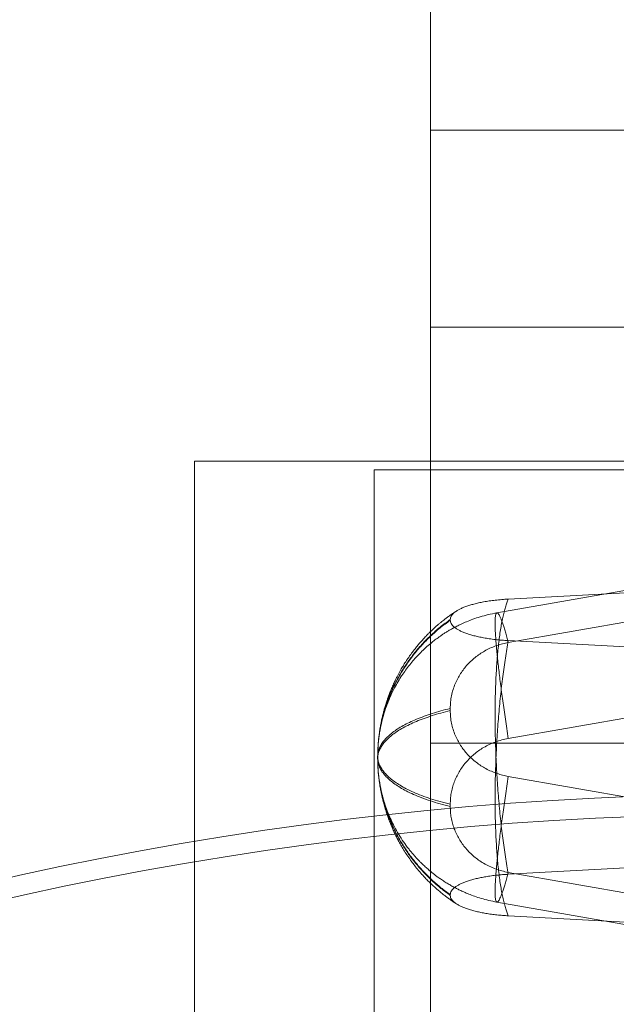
# Model space of a CAD drawing. Header units: inches. Extents: x 1 to 109, y 1 to 85.
# Tile 198 of 256: x 86.938 to 87.111, y 17.593 to 17.879. Entities that reach past the tile are written whole.
import ezdxf

# ---------------------------------------------------------------- set-up
doc = ezdxf.new("R2010")
doc.units = ezdxf.units.IN
doc.header["$MEASUREMENT"] = 0

msp = doc.modelspace()

# ---------------------------------------------------------------- linework, layer by layer
at = {"color": 7, "linetype": 'Continuous', "lineweight": 15, "ltscale": 5}
for p, q in [((87.05714, 12.97261), (87.05714, 18.93536)), ((87.05714, 18.51869), (87.05714, 17.78952)), ((87.11939, 17.84661), (87.05714, 17.84661)), ((87.11939, 17.84661), (87.05714, 17.84661)), ((87.05714, 17.66911), (87.05714, 17.84661)), ((87.05714, 17.66911), (87.05714, 17.84661)), ((87.13606, 17.78952), (87.05714, 17.78952)), ((87.05714, 17.78952), (87.05714, 13.78952)), ((87.05714, 17.78952), (87.11939, 17.78952)), ((86.98873, 17.49077), (86.98873, 17.75077)), ((86.98873, 17.75077), (87.31623, 17.75077)), ((87.04081, 17.74827), (87.20748, 17.74827)), ((87.04081, 17.58161), (87.04081, 17.74827)), ((87.14046, 17.71803), (87.07634, 17.70683)), ((87.14275, 17.71422), (87.07965, 17.7108)), ((87.14275, 17.70924), (87.07965, 17.69821)), ((87.06283, 17.70488), (87.06283, 17.70468)), ((87.07965, 17.69877), (87.14275, 17.69535)), ((87.06283, 17.67852), (87.06283, 17.67914)), ((87.14275, 17.68146), (87.07965, 17.67043)), ((87.05714, 17.66911), (87.11939, 17.66911)), ((87.05714, 17.66911), (87.11939, 17.66911)), ((87.0418, 17.66525), (87.0418, 17.66462)), ((87.0418, 17.66504), (87.0418, 17.66484)), ((87.07965, 17.65945), (87.14275, 17.64842)), ((87.06283, 17.65136), (87.06283, 17.65073)), ((87.14275, 17.63453), (87.07965, 17.63111)), ((87.07965, 17.63166), (87.14275, 17.62064)), ((87.06283, 17.625), (87.06283, 17.62519)), ((87.07634, 17.62305), (87.14046, 17.61185)), ((87.07965, 17.61908), (87.14275, 17.61566))]:
    msp.add_line(p, q, dxfattribs=at)
at = {"color": 7, "linetype": 'Continuous', "lineweight": 15, "ltscale": 25}
for radius, start, end in [(0.98958, 3.13776, 176.86224), (0.98958, 3.13776, 176.86224), (0.98375, 3.15638, 176.84362), (0.98375, 3.15638, 176.84362)]:
    msp.add_arc((87.15356, 16.66477), radius, start, end, dxfattribs=at)
at = {"color": 7, "linetype": 'Continuous', "lineweight": 15, "ltscale": 5}
for points, knots in [([(87.06283, 17.70488), (87.06284, 17.70505), (87.06287, 17.70538), (87.06309, 17.70588), (87.06345, 17.70638), (87.06396, 17.70687), (87.0646, 17.70734), (87.06537, 17.70779), (87.06628, 17.70823), (87.06731, 17.70864), (87.06844, 17.70902), (87.06968, 17.70937), (87.07103, 17.7097), (87.07251, 17.71), (87.07413, 17.71026), (87.07588, 17.71049), (87.07772, 17.71068), (87.07901, 17.71076), (87.07965, 17.7108)], [0, 0, 0, 0, 0.059709, 0.119833, 0.181264, 0.243147, 0.303282, 0.363417, 0.424411, 0.486294, 0.546429, 0.606564, 0.667558, 0.729441, 0.795597, 0.862318, 0.930845, 1, 1, 1, 1]), ([(87.07965, 17.7108), (87.0795, 17.71044), (87.07921, 17.70974), (87.0788, 17.70847), (87.07841, 17.70705), (87.07804, 17.70548), (87.07769, 17.70376), (87.07738, 17.70189), (87.07709, 17.69989), (87.07682, 17.69776), (87.07659, 17.69551), (87.07639, 17.69315), (87.07621, 17.69068), (87.07607, 17.68811), (87.07596, 17.68546), (87.07588, 17.68272), (87.07583, 17.67992), (87.07581, 17.67705), (87.07583, 17.67414), (87.07588, 17.67117), (87.07596, 17.66818), (87.07607, 17.66517), (87.07621, 17.66214), (87.07638, 17.65911), (87.07659, 17.6561), (87.07682, 17.65311), (87.07708, 17.65014), (87.07737, 17.64723), (87.07769, 17.64436), (87.07803, 17.64155), (87.0784, 17.63881), (87.07879, 17.63615), (87.07921, 17.63357), (87.0795, 17.63193), (87.07965, 17.63111)], [0, 0, 0, 0, 0.031392, 0.062578, 0.093671, 0.12478, 0.156024, 0.187375, 0.218714, 0.249921, 0.28104, 0.312195, 0.34338, 0.374588, 0.405813, 0.437046, 0.46828, 0.499513, 0.530754, 0.562016, 0.593293, 0.624582, 0.655874, 0.687163, 0.718444, 0.749714, 0.78096, 0.812178, 0.843388, 0.874608, 0.905858, 0.937158, 0.96853, 1, 1, 1, 1]), ([(87.06283, 17.62519), (87.06192, 17.62585), (87.06011, 17.62718), (87.05758, 17.62938), (87.0552, 17.63171), (87.053, 17.63419), (87.05098, 17.63679), (87.04916, 17.63948), (87.04753, 17.64228), (87.0461, 17.64516), (87.04486, 17.64816), (87.04381, 17.65124), (87.04297, 17.65441), (87.04235, 17.65762), (87.04195, 17.66086), (87.04177, 17.66412), (87.04182, 17.66738), (87.0421, 17.67063), (87.04259, 17.67385), (87.04331, 17.67704), (87.04424, 17.68017), (87.04538, 17.68324), (87.04672, 17.68622), (87.04827, 17.68912), (87.05009, 17.69201), (87.05217, 17.69487), (87.05453, 17.69766), (87.0571, 17.70026), (87.05985, 17.70269), (87.06183, 17.70415), (87.06283, 17.70488)], [0, 0, 0, 0, 0.035363, 0.070607, 0.105767, 0.140873, 0.175955, 0.210411, 0.244894, 0.279411, 0.313942, 0.349186, 0.384433, 0.419673, 0.454897, 0.490097, 0.525278, 0.56046, 0.595641, 0.630811, 0.665959, 0.701074, 0.736148, 0.771236, 0.806509, 0.845354, 0.884032, 0.922555, 0.96114, 1, 1, 1, 1]), ([(87.0647, 17.70739), (87.06437, 17.70718), (87.06378, 17.70679), (87.06299, 17.70625), (87.06239, 17.70582), (87.06193, 17.70548), (87.06155, 17.7052), (87.06114, 17.70488), (87.06065, 17.7045), (87.06006, 17.70402), (87.0594, 17.70347), (87.05865, 17.70282), (87.05788, 17.70212), (87.05712, 17.7014), (87.05644, 17.70074), (87.05586, 17.70013), (87.05523, 17.69947), (87.0545, 17.69867), (87.05367, 17.69771), (87.05296, 17.69684), (87.05238, 17.69611), (87.05188, 17.69545), (87.05134, 17.69472), (87.05077, 17.69391), (87.05022, 17.69309), (87.04974, 17.69235), (87.04934, 17.69172), (87.04899, 17.69113), (87.04862, 17.6905), (87.04822, 17.68981), (87.04781, 17.68905), (87.04739, 17.68825), (87.04692, 17.68732), (87.04639, 17.68619), (87.04585, 17.68497), (87.04536, 17.68378), (87.04496, 17.68272), (87.04463, 17.68178), (87.04436, 17.68099), (87.04414, 17.68031), (87.04391, 17.67955), (87.04365, 17.67865), (87.04336, 17.67756), (87.04308, 17.6764), (87.04287, 17.67539), (87.04271, 17.67458), (87.04258, 17.67391), (87.04244, 17.67307), (87.04227, 17.67197), (87.0421, 17.67061), (87.04195, 17.66899), (87.04183, 17.6671), (87.04181, 17.66575), (87.0418, 17.66504)], [0, 0, 0, 0, 0.0234836, 0.0426333, 0.0574259, 0.0679412, 0.0769427, 0.0857068, 0.0992083, 0.1140418, 0.1306768, 0.1506025, 0.1729209, 0.1944863, 0.2135334, 0.2301796, 0.2448275, 0.2678756, 0.2954515, 0.32003, 0.3348817, 0.3512368, 0.3693421, 0.3894947, 0.4104684, 0.4280255, 0.4422782, 0.4552674, 0.4685754, 0.4859729, 0.5030772, 0.519915, 0.5399703, 0.5651645, 0.5944293, 0.6192024, 0.6423134, 0.6620256, 0.6783314, 0.6919437, 0.7049056, 0.7257884, 0.747522, 0.7722441, 0.7971105, 0.809015, 0.8212567, 0.838011, 0.8599809, 0.8871669, 0.9195683, 0.9571814, 1, 1, 1, 1]), ([(87.07635, 17.70683), (87.07549, 17.70666), (87.07385, 17.70634), (87.07154, 17.7057), (87.06946, 17.70501), (87.06764, 17.7043), (87.06609, 17.70362), (87.06479, 17.70298), (87.06371, 17.70241), (87.06278, 17.70189), (87.06192, 17.70138), (87.06111, 17.70087), (87.06034, 17.70036), (87.05943, 17.69973), (87.05837, 17.69894), (87.05706, 17.69791), (87.05567, 17.69671), (87.05435, 17.69545), (87.05312, 17.69418), (87.05195, 17.69287), (87.05077, 17.69142), (87.04961, 17.68987), (87.0485, 17.68823), (87.04745, 17.6865), (87.04666, 17.68504), (87.0461, 17.68393), (87.04577, 17.68321), (87.04548, 17.68258), (87.04523, 17.68201), (87.04497, 17.68139), (87.04468, 17.68066), (87.04438, 17.67987), (87.04412, 17.67913), (87.04389, 17.67846), (87.04368, 17.67778), (87.04345, 17.67701), (87.04322, 17.67619), (87.04303, 17.67542), (87.04287, 17.67474), (87.04272, 17.67405), (87.04256, 17.67327), (87.04241, 17.67247), (87.0423, 17.67176), (87.04222, 17.67124), (87.04217, 17.67082), (87.04211, 17.6704), (87.04205, 17.66984), (87.04197, 17.66907), (87.04189, 17.66803), (87.04182, 17.66671), (87.04181, 17.66576), (87.0418, 17.66525)], [0, 0, 0, 0, 0.044425, 0.085447, 0.122729, 0.155989, 0.184999, 0.209577, 0.229589, 0.247185, 0.264145, 0.280464, 0.296145, 0.311391, 0.33669, 0.363724, 0.396754, 0.43018, 0.45705, 0.486678, 0.520115, 0.552686, 0.585789, 0.621228, 0.655957, 0.670907, 0.684573, 0.696343, 0.706234, 0.716938, 0.730535, 0.746208, 0.759863, 0.77107, 0.782433, 0.796319, 0.812042, 0.825779, 0.836943, 0.848143, 0.861855, 0.877202, 0.889711, 0.898808, 0.903988, 0.911345, 0.920864, 0.932527, 0.951366, 0.973891, 1, 1, 1, 1]), ([(87.07965, 17.67043), (87.0795, 17.67138), (87.07921, 17.67328), (87.0788, 17.67605), (87.07841, 17.67874), (87.07804, 17.68136), (87.07769, 17.68389), (87.07738, 17.68634), (87.07709, 17.68868), (87.07682, 17.6909), (87.07659, 17.693), (87.07639, 17.69497), (87.07621, 17.69681), (87.07607, 17.69851), (87.07596, 17.70007), (87.07588, 17.70148), (87.07583, 17.70273), (87.07581, 17.70382), (87.07583, 17.70475), (87.07588, 17.70551), (87.07596, 17.70611), (87.07607, 17.70653), (87.07621, 17.70678), (87.07638, 17.70686), (87.07659, 17.70676), (87.07682, 17.70649), (87.07708, 17.70604), (87.07737, 17.70543), (87.07769, 17.70464), (87.07803, 17.70368), (87.0784, 17.70256), (87.07879, 17.70128), (87.07921, 17.69984), (87.0795, 17.69876), (87.07965, 17.69821)], [0, 0, 0, 0, 0.031392, 0.062578, 0.093671, 0.12478, 0.156024, 0.187375, 0.218714, 0.249921, 0.28104, 0.312195, 0.34338, 0.374588, 0.405813, 0.437046, 0.46828, 0.499513, 0.530754, 0.562016, 0.593293, 0.624582, 0.655874, 0.687163, 0.718444, 0.749714, 0.78096, 0.812178, 0.843388, 0.874608, 0.905858, 0.937158, 0.96853, 1, 1, 1, 1]), ([(87.06283, 17.625), (87.06192, 17.62566), (87.06011, 17.62698), (87.05758, 17.62918), (87.0552, 17.63152), (87.053, 17.634), (87.05098, 17.63659), (87.04916, 17.63929), (87.04753, 17.64208), (87.0461, 17.64497), (87.04486, 17.64796), (87.04381, 17.65105), (87.04297, 17.65421), (87.04235, 17.65742), (87.04195, 17.66066), (87.04177, 17.66392), (87.04182, 17.66718), (87.0421, 17.67043), (87.04259, 17.67366), (87.04331, 17.67684), (87.04424, 17.67998), (87.04538, 17.68304), (87.04672, 17.68603), (87.04827, 17.68893), (87.05009, 17.69182), (87.05217, 17.69468), (87.05453, 17.69746), (87.0571, 17.70006), (87.05985, 17.7025), (87.06183, 17.70395), (87.06283, 17.70468)], [0, 0, 0, 0, 0.035363, 0.070607, 0.105767, 0.140873, 0.175955, 0.210411, 0.244894, 0.279411, 0.313942, 0.349186, 0.384433, 0.419673, 0.454897, 0.490097, 0.525278, 0.56046, 0.595641, 0.630811, 0.665959, 0.701074, 0.736148, 0.771236, 0.806509, 0.845354, 0.884032, 0.922555, 0.96114, 1, 1, 1, 1]), ([(87.06283, 17.70468), (87.06284, 17.70452), (87.06287, 17.70419), (87.06309, 17.70368), (87.06345, 17.70318), (87.06396, 17.7027), (87.0646, 17.70222), (87.06537, 17.70177), (87.06628, 17.70134), (87.0673, 17.70093), (87.06844, 17.70054), (87.06968, 17.70019), (87.07103, 17.69987), (87.07251, 17.69957), (87.07413, 17.6993), (87.07588, 17.69907), (87.07772, 17.69889), (87.07901, 17.69881), (87.07965, 17.69877)], [0, 0, 0, 0, 0.059709, 0.119833, 0.181264, 0.243147, 0.302856, 0.363634, 0.424411, 0.486294, 0.546003, 0.606781, 0.667558, 0.729441, 0.795597, 0.862318, 0.930845, 1, 1, 1, 1]), ([(87.07965, 17.69821), (87.07909, 17.6981), (87.07798, 17.69788), (87.07633, 17.69738), (87.07472, 17.69675), (87.07317, 17.696), (87.0717, 17.69512), (87.07032, 17.69415), (87.06902, 17.69305), (87.06783, 17.69186), (87.06675, 17.69057), (87.06579, 17.68922), (87.06495, 17.68778), (87.06422, 17.68623), (87.06362, 17.68457), (87.06317, 17.68282), (87.06288, 17.681), (87.06285, 17.67976), (87.06283, 17.67914)], [0, 0, 0, 0, 0.059709, 0.119833, 0.181264, 0.243147, 0.302856, 0.363634, 0.424411, 0.486294, 0.546003, 0.606781, 0.667558, 0.729441, 0.795597, 0.862318, 0.930845, 1, 1, 1, 1]), ([(87.07965, 17.69877), (87.0795, 17.69795), (87.07921, 17.69632), (87.0788, 17.69375), (87.07841, 17.6911), (87.07804, 17.68837), (87.07769, 17.68557), (87.07738, 17.68269), (87.07709, 17.67977), (87.07682, 17.67681), (87.07659, 17.67383), (87.07639, 17.67082), (87.07621, 17.66781), (87.07607, 17.66479), (87.07596, 17.66178), (87.07588, 17.65879), (87.07583, 17.65583), (87.07581, 17.65291), (87.07583, 17.65004), (87.07588, 17.64723), (87.07596, 17.64449), (87.07607, 17.64183), (87.07621, 17.63926), (87.07638, 17.63678), (87.07659, 17.6344), (87.07682, 17.63215), (87.07708, 17.63001), (87.07737, 17.62801), (87.07769, 17.62615), (87.07803, 17.62442), (87.0784, 17.62284), (87.07879, 17.62142), (87.07921, 17.62015), (87.0795, 17.61944), (87.07965, 17.61908)], [0, 0, 0, 0, 0.031392, 0.062578, 0.093671, 0.12478, 0.156024, 0.187375, 0.218714, 0.249921, 0.28104, 0.312195, 0.34338, 0.374588, 0.405813, 0.437046, 0.46828, 0.499513, 0.530754, 0.562016, 0.593293, 0.624582, 0.655874, 0.687163, 0.718444, 0.749714, 0.78096, 0.812178, 0.843388, 0.874608, 0.905858, 0.937158, 0.96853, 1, 1, 1, 1]), ([(87.06283, 17.67914), (87.06192, 17.67891), (87.06011, 17.67845), (87.05758, 17.67769), (87.0552, 17.67687), (87.053, 17.67601), (87.05098, 17.6751), (87.04916, 17.67416), (87.04753, 17.67319), (87.0461, 17.67218), (87.04486, 17.67114), (87.04381, 17.67006), (87.04297, 17.66896), (87.04235, 17.66784), (87.04195, 17.66671), (87.04177, 17.66557), (87.04182, 17.66444), (87.0421, 17.6633), (87.04259, 17.66218), (87.04331, 17.66107), (87.04424, 17.65998), (87.04538, 17.65891), (87.04672, 17.65787), (87.04827, 17.65686), (87.05009, 17.65585), (87.05217, 17.65485), (87.05453, 17.65388), (87.0571, 17.65297), (87.05985, 17.65212), (87.06183, 17.65162), (87.06283, 17.65136)], [0, 0, 0, 0, 0.035363, 0.070607, 0.105767, 0.140873, 0.175955, 0.210411, 0.244894, 0.279411, 0.313942, 0.349186, 0.384433, 0.419673, 0.454897, 0.490097, 0.525278, 0.56046, 0.595641, 0.630811, 0.665959, 0.701074, 0.736148, 0.771236, 0.806509, 0.845354, 0.884032, 0.922555, 0.96114, 1, 1, 1, 1]), ([(87.06283, 17.67852), (87.06192, 17.67828), (87.06011, 17.67782), (87.05758, 17.67706), (87.0552, 17.67624), (87.053, 17.67538), (87.05098, 17.67447), (87.04916, 17.67353), (87.04753, 17.67256), (87.0461, 17.67155), (87.04486, 17.67051), (87.04381, 17.66943), (87.04297, 17.66833), (87.04235, 17.66721), (87.04195, 17.66608), (87.04177, 17.66494), (87.04182, 17.66381), (87.0421, 17.66268), (87.04259, 17.66155), (87.04331, 17.66044), (87.04424, 17.65935), (87.04538, 17.65828), (87.04672, 17.65724), (87.04827, 17.65623), (87.05009, 17.65522), (87.05217, 17.65422), (87.05453, 17.65325), (87.0571, 17.65234), (87.05985, 17.65149), (87.06183, 17.65099), (87.06283, 17.65073)], [0, 0, 0, 0, 0.035363, 0.070607, 0.105767, 0.140873, 0.175955, 0.210411, 0.244894, 0.279411, 0.313942, 0.349186, 0.384433, 0.419673, 0.454897, 0.490097, 0.525278, 0.56046, 0.595641, 0.630811, 0.665959, 0.701074, 0.736148, 0.771236, 0.806509, 0.845354, 0.884032, 0.922555, 0.96114, 1, 1, 1, 1]), ([(87.07965, 17.65945), (87.07909, 17.65956), (87.07798, 17.65978), (87.07633, 17.66028), (87.07472, 17.66091), (87.07317, 17.66166), (87.0717, 17.66254), (87.07032, 17.66352), (87.06902, 17.66461), (87.06783, 17.66581), (87.06675, 17.66709), (87.06579, 17.66844), (87.06495, 17.66988), (87.06422, 17.67143), (87.06362, 17.67309), (87.06317, 17.67484), (87.06288, 17.67666), (87.06285, 17.6779), (87.06283, 17.67852)], [0, 0, 0, 0, 0.059709, 0.119833, 0.181264, 0.243147, 0.303282, 0.363417, 0.424411, 0.486294, 0.546429, 0.606564, 0.667558, 0.729441, 0.795597, 0.862318, 0.930845, 1, 1, 1, 1]), ([(87.06283, 17.65136), (87.06284, 17.6519), (87.06287, 17.65297), (87.06309, 17.65459), (87.06345, 17.6562), (87.06396, 17.65777), (87.0646, 17.65929), (87.06537, 17.66075), (87.06628, 17.66215), (87.06731, 17.66348), (87.06844, 17.66471), (87.06968, 17.66584), (87.07103, 17.66689), (87.07251, 17.66785), (87.07413, 17.66871), (87.07588, 17.66944), (87.07772, 17.67004), (87.07901, 17.6703), (87.07965, 17.67043)], [0, 0, 0, 0, 0.059709, 0.119833, 0.181264, 0.243147, 0.303282, 0.363417, 0.424411, 0.486294, 0.546429, 0.606564, 0.667558, 0.729441, 0.795597, 0.862318, 0.930845, 1, 1, 1, 1]), ([(87.0418, 17.66484), (87.0418, 17.66458), (87.0418, 17.66407), (87.04183, 17.66314), (87.04187, 17.66208), (87.04195, 17.66095), (87.04205, 17.65985), (87.04216, 17.65879), (87.0423, 17.65773), (87.04248, 17.65655), (87.0427, 17.65531), (87.04295, 17.6541), (87.04319, 17.65304), (87.04342, 17.6521), (87.04365, 17.65125), (87.04389, 17.65042), (87.04415, 17.64954), (87.04447, 17.64857), (87.04486, 17.64744), (87.04536, 17.6461), (87.04595, 17.64467), (87.04658, 17.64326), (87.04718, 17.64202), (87.04781, 17.64081), (87.04851, 17.63955), (87.04934, 17.63814), (87.05029, 17.63666), (87.05128, 17.63523), (87.0523, 17.63386), (87.05339, 17.6325), (87.05439, 17.63133), (87.05522, 17.63042), (87.05577, 17.62983), (87.05633, 17.62925), (87.05701, 17.62859), (87.05779, 17.62784), (87.05861, 17.62709), (87.05933, 17.62647), (87.05995, 17.62595), (87.06051, 17.62549), (87.0611, 17.62502), (87.06178, 17.62451), (87.06259, 17.62391), (87.06358, 17.62322), (87.06431, 17.62275), (87.0647, 17.62249)], [0, 0, 0, 0, 0.016188, 0.032659, 0.055396, 0.078948, 0.101172, 0.122034, 0.142774, 0.165305, 0.193016, 0.217656, 0.238904, 0.258005, 0.274873, 0.291602, 0.309521, 0.329091, 0.352608, 0.380375, 0.414199, 0.445189, 0.472329, 0.495735, 0.526294, 0.558565, 0.593293, 0.630718, 0.661873, 0.695295, 0.73464, 0.754002, 0.769014, 0.782825, 0.801694, 0.825493, 0.847675, 0.867742, 0.882255, 0.896289, 0.910972, 0.927109, 0.946646, 0.970897, 1, 1, 1, 1]), ([(87.0418, 17.66462), (87.0418, 17.6643), (87.04181, 17.66373), (87.04183, 17.66296), (87.04186, 17.66238), (87.04188, 17.66195), (87.04192, 17.66144), (87.04197, 17.66076), (87.04205, 17.65997), (87.04214, 17.65927), (87.04222, 17.65864), (87.04232, 17.65797), (87.04246, 17.65715), (87.04262, 17.65626), (87.04281, 17.6554), (87.043, 17.65457), (87.04322, 17.65368), (87.04348, 17.65275), (87.04375, 17.65188), (87.04415, 17.65063), (87.0447, 17.64912), (87.0455, 17.64722), (87.04642, 17.64528), (87.04756, 17.64317), (87.04889, 17.64104), (87.05009, 17.63935), (87.05104, 17.63812), (87.05172, 17.63729), (87.05239, 17.63652), (87.05302, 17.63581), (87.05366, 17.63514), (87.05434, 17.63445), (87.05514, 17.63367), (87.05603, 17.63286), (87.05693, 17.63208), (87.05775, 17.63142), (87.05851, 17.63083), (87.05934, 17.63021), (87.0603, 17.62954), (87.06138, 17.62884), (87.06248, 17.62816), (87.06355, 17.62755), (87.06457, 17.62701), (87.06563, 17.62648), (87.06682, 17.62593), (87.06825, 17.62533), (87.06994, 17.6247), (87.07186, 17.62408), (87.07402, 17.6235), (87.07555, 17.6232), (87.07635, 17.62305)], [0, 0, 0, 0, 0.016382, 0.029493, 0.039283, 0.045809, 0.051778, 0.065564, 0.08059, 0.092056, 0.101921, 0.113168, 0.12644, 0.144558, 0.159222, 0.171901, 0.187779, 0.206142, 0.221623, 0.234141, 0.273177, 0.303576, 0.339874, 0.382477, 0.426388, 0.468574, 0.487749, 0.506175, 0.523581, 0.539761, 0.554739, 0.570754, 0.589308, 0.611842, 0.6323, 0.650035, 0.665442, 0.681848, 0.702638, 0.725407, 0.747536, 0.768385, 0.788449, 0.806398, 0.828711, 0.855262, 0.885893, 0.9204, 0.958535, 1, 1, 1, 1]), ([(87.07965, 17.63166), (87.0795, 17.63112), (87.07921, 17.63004), (87.0788, 17.62861), (87.07841, 17.62733), (87.07804, 17.62621), (87.07769, 17.62525), (87.07738, 17.62446), (87.07709, 17.62384), (87.07682, 17.62339), (87.07659, 17.62312), (87.07639, 17.62302), (87.07621, 17.62309), (87.07607, 17.62334), (87.07596, 17.62376), (87.07588, 17.62434), (87.07583, 17.6251), (87.07581, 17.62602), (87.07583, 17.62711), (87.07588, 17.62836), (87.07596, 17.62977), (87.07607, 17.63133), (87.07621, 17.63303), (87.07638, 17.63487), (87.07659, 17.63684), (87.07682, 17.63894), (87.07708, 17.64117), (87.07737, 17.6435), (87.07769, 17.64594), (87.07803, 17.64847), (87.0784, 17.6511), (87.07879, 17.65381), (87.07921, 17.65659), (87.0795, 17.65849), (87.07965, 17.65945)], [0, 0, 0, 0, 0.031392, 0.062578, 0.093671, 0.12478, 0.156024, 0.187375, 0.218714, 0.249921, 0.28104, 0.312195, 0.34338, 0.374588, 0.405813, 0.437046, 0.46828, 0.499513, 0.530754, 0.562016, 0.593293, 0.624582, 0.655874, 0.687163, 0.718444, 0.749714, 0.78096, 0.812178, 0.843388, 0.874608, 0.905858, 0.937158, 0.96853, 1, 1, 1, 1]), ([(87.06283, 17.65073), (87.06284, 17.6502), (87.06287, 17.64912), (87.06309, 17.64751), (87.06345, 17.6459), (87.06396, 17.64432), (87.0646, 17.6428), (87.06537, 17.64135), (87.06628, 17.63994), (87.0673, 17.63862), (87.06844, 17.63738), (87.06968, 17.63625), (87.07103, 17.63521), (87.07251, 17.63425), (87.07413, 17.63339), (87.07588, 17.63265), (87.07772, 17.63205), (87.07901, 17.63179), (87.07965, 17.63166)], [0, 0, 0, 0, 0.059709, 0.119833, 0.181264, 0.243147, 0.302856, 0.363634, 0.424411, 0.486294, 0.546003, 0.606781, 0.667558, 0.729441, 0.795597, 0.862318, 0.930845, 1, 1, 1, 1]), ([(87.07965, 17.63111), (87.07909, 17.63107), (87.07798, 17.63101), (87.07633, 17.63085), (87.07472, 17.63066), (87.07317, 17.63042), (87.0717, 17.63015), (87.07032, 17.62985), (87.06902, 17.62951), (87.06783, 17.62914), (87.06675, 17.62874), (87.06579, 17.62832), (87.06495, 17.62787), (87.06422, 17.62739), (87.06362, 17.62688), (87.06317, 17.62633), (87.06288, 17.62577), (87.06285, 17.62538), (87.06283, 17.62519)], [0, 0, 0, 0, 0.059709, 0.119833, 0.181264, 0.243147, 0.302856, 0.363634, 0.424411, 0.486294, 0.546003, 0.606781, 0.667558, 0.729441, 0.795597, 0.862318, 0.930845, 1, 1, 1, 1]), ([(87.07965, 17.61908), (87.07909, 17.61911), (87.07798, 17.61918), (87.07633, 17.61934), (87.07472, 17.61953), (87.07317, 17.61977), (87.0717, 17.62004), (87.07032, 17.62034), (87.06902, 17.62068), (87.06783, 17.62105), (87.06675, 17.62145), (87.06579, 17.62187), (87.06495, 17.62232), (87.06422, 17.6228), (87.06362, 17.62331), (87.06317, 17.62386), (87.06288, 17.62442), (87.06285, 17.6248), (87.06283, 17.625)], [0, 0, 0, 0, 0.059709, 0.119833, 0.181264, 0.243147, 0.303282, 0.363417, 0.424411, 0.486294, 0.546429, 0.606564, 0.667558, 0.729441, 0.795597, 0.862318, 0.930845, 1, 1, 1, 1])]:
    msp.add_open_spline(points, degree=3, knots=knots, dxfattribs=at)

doc.saveas('drawing.dxf')
